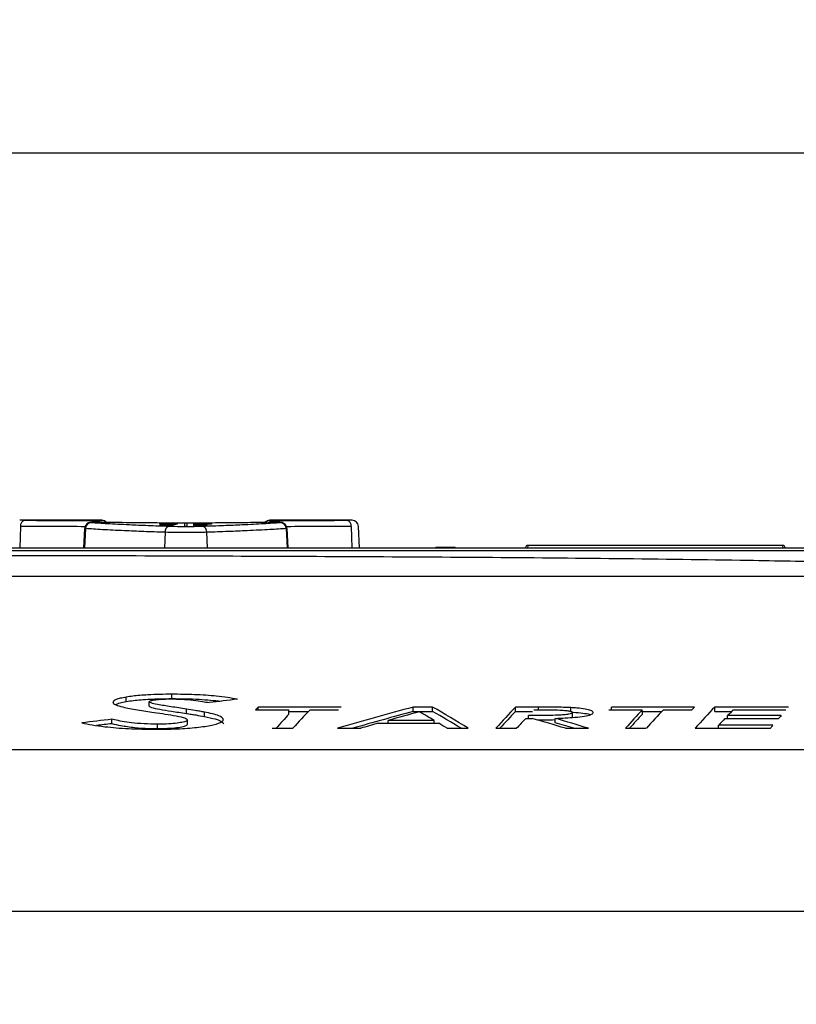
# Paper-space layout 'Sheet1' of a CAD drawing. Header units: millimetres. Extents: x 0 to 420, y 0 to 297.
# Tile 81 of 135: x 290 to 308, y 98 to 121. Entities that reach past the tile are written whole.
import ezdxf

# ---------------------------------------------------------------- set-up
doc = ezdxf.new("R2010")
doc.units = ezdxf.units.MM
doc.layers.add('SLD-0', color=179, linetype='Continuous')
doc.styles.add('SLDTEXTSTYLE1', font='TXT', dxfattribs={"width": 0.75})
doc.styles.add('SLDTEXTSTYLE3', font='TXT', dxfattribs={"width": 0.96})
doc.dimstyles.new('SLDDIMSTYLE1', dxfattribs={"dimtxt": 2.5, "dimasz": 3.302, "dimexe": 0, "dimexo": 0.0625, "dimtad": 1, "dimdec": 1, "dimlfac": 5, "dimrnd": 1e-09, "dimzin": 4, "dimdsep": 46, "dimtxsty": 'SLDTEXTSTYLE1', "dimblk1": 'NONE', "dimblk2": 'NONE', "dimsah": 1, "dimcen": 0.09, "dimadec": 0, "dimazin": 1, "dimtfac": 1, "dimtofl": 0, "dimtmove": 0, "dimatfit": 3, "dimldrblk": 'NONE', "dimfxl": 1, "dimfrac": 2, "dimtolj": 1, "dimtzin": 12, "dimarcsym": 0})

# ---------------------------------------------------------------- blocks, each defined once
blk = doc.blocks.new('_D_16')
at = {"layer": 'SLD-0', "color": 179}
for p, q in [((202.281, 84.475), (202.281, 118.807)), ((334.681, 84.475), (334.681, 118.807)), ((202.281, 117.807), (205.281, 118.307)), ((205.281, 117.307), (205.281, 118.307)), ((331.681, 118.307), (334.681, 117.807)), ((331.681, 118.307), (331.681, 117.307)), ((205.281, 117.307), (202.281, 117.807)), ((202.281, 117.807), (205.281, 117.807)), ((202.281, 117.807), (334.681, 117.807)), ((334.681, 117.807), (331.681, 117.307)), ((334.681, 117.807), (331.681, 117.807))]:
    blk.add_line(p, q, dxfattribs=at)
at = {"layer": 'SLD-0', "color": 179, "insert": (264.325, 120.842), "char_height": 2.5, "attachment_point": 1, "style": 'SLDTEXTSTYLE3'}
blk.add_mtext('662.0', dxfattribs=at)
blk = doc.blocks.new('_None')

psp = doc.layouts.new('Sheet1')

# ---------------------------------------------------------------- linework, layer by layer
at = {"layer": 'SLD-0', "color": 179, "linetype": 'Continuous', "lineweight": 25}
for p, q in [((292.347, 109.321), (290.456, 109.321)), ((290.511, 109.321), (290.573, 109.321)), ((293.688, 109.216), (293.988, 109.216)), ((293.688, 109.214), (293.688, 109.216)), ((293.848, 109.214), (293.688, 109.214)), ((293.941, 109.231), (293.77, 109.231)), ((293.772, 109.233), (293.941, 109.233)), ((293.825, 109.197), (293.825, 109.206)), ((293.83, 109.247), (293.83, 109.245)), ((293.872, 109.206), (293.872, 109.199)), ((293.941, 109.235), (293.988, 109.235)), ((293.941, 109.233), (293.941, 109.235)), ((293.941, 109.23), (293.941, 109.231)), ((293.988, 109.23), (293.941, 109.23)), ((293.988, 109.214), (293.946, 109.214)), ((293.983, 109.237), (293.983, 109.239)), ((293.988, 109.235), (293.988, 109.233)), ((293.988, 109.233), (294.061, 109.233)), ((293.988, 109.231), (293.988, 109.23)), ((294.091, 109.231), (293.988, 109.231)), ((293.988, 109.216), (293.988, 109.214)), ((294.259, 109.254), (294.259, 109.188)), ((294.319, 109.254), (294.259, 109.254)), ((294.259, 109.188), (294.319, 109.188)), ((294.319, 109.188), (294.319, 109.254)), ((294.473, 109.248), (294.884, 109.248)), ((294.473, 109.246), (294.473, 109.248)), ((294.821, 109.246), (294.473, 109.246)), ((294.473, 109.24), (294.473, 109.242)), ((294.473, 109.236), (294.821, 109.236)), ((294.473, 109.234), (294.473, 109.236)), ((294.884, 109.234), (294.473, 109.234)), ((294.473, 109.22), (294.773, 109.22)), ((294.473, 109.217), (294.473, 109.22)), ((294.634, 109.217), (294.473, 109.217)), ((294.473, 109.212), (294.652, 109.212)), ((294.473, 109.21), (294.473, 109.212)), ((294.657, 109.21), (294.473, 109.21)), ((294.473, 109.199), (294.522, 109.199)), ((294.473, 109.196), (294.473, 109.199)), ((294.773, 109.196), (294.473, 109.196)), ((294.588, 109.207), (294.773, 109.207)), ((294.61, 109.222), (294.61, 109.23)), ((294.773, 109.205), (294.61, 109.205)), ((294.615, 109.199), (294.773, 109.199)), ((294.657, 109.23), (294.657, 109.224)), ((294.773, 109.217), (294.731, 109.217)), ((294.773, 109.22), (294.773, 109.217)), ((294.773, 109.207), (294.773, 109.205)), ((294.773, 109.199), (294.773, 109.196)), ((294.884, 109.248), (294.884, 109.245)), ((294.884, 109.237), (294.884, 109.234)), ((298.123, 109.321), (296.232, 109.321)), ((298.005, 109.321), (298.071, 109.321)), ((291.952, 109.13), (291.928, 108.681)), ((296.65, 108.681), (296.627, 109.13)), ((298.304, 108.681), (298.278, 109.179)), ((308.081, 108.741), (302.187, 108.741)), ((275.632, 108.681), (311.867, 108.681)), ((300.083, 108.694), (300.082, 108.688)), ((300.142, 108.687), (300.429, 108.687)), ((300.429, 108.695), (300.143, 108.695)), ((300.489, 108.688), (300.489, 108.694)), ((302.136, 108.683), (302.137, 108.694)), ((302.136, 108.681), (302.136, 108.683)), ((308.131, 108.694), (308.131, 108.683)), ((308.131, 108.683), (308.131, 108.681)), ((292.914, 105.135), (292.913, 105.236)), ((293.443, 105.029), (293.444, 105.13)), ((293.969, 105.201), (293.969, 105.302)), ((294.301, 104.858), (294.302, 104.959)), ((294.718, 104.789), (294.719, 104.89)), ((295.897, 104.943), (296.67, 104.943)), ((297.874, 105.007), (295.957, 105.007)), ((295.958, 104.943), (295.957, 105.007)), ((296.671, 104.842), (296.67, 104.943)), ((296.67, 104.905), (297.121, 104.905)), ((297.157, 104.943), (297.816, 104.943)), ((299.989, 105.007), (299.541, 105.007)), ((299.541, 104.905), (299.541, 105.007)), ((299.541, 104.905), (299.988, 104.905)), ((299.988, 104.905), (299.989, 105.007)), ((302.437, 105.007), (301.903, 105.007)), ((301.904, 104.905), (301.903, 105.007)), ((301.904, 104.905), (302.293, 104.905)), ((303.179, 104.892), (303.18, 104.993)), ((303.218, 104.781), (303.217, 104.882)), ((304.06, 104.943), (304.833, 104.943)), ((306.036, 105.007), (304.12, 105.007)), ((304.121, 104.943), (304.12, 105.007)), ((304.834, 104.842), (304.833, 104.943)), ((304.833, 104.905), (305.284, 104.905)), ((305.32, 104.943), (305.979, 104.943)), ((308.208, 105.007), (306.505, 105.007)), ((306.506, 104.905), (306.505, 105.007)), ((306.506, 104.905), (306.896, 104.905)), ((306.932, 104.943), (308.151, 104.943)), ((292.578, 104.623), (292.578, 104.724)), ((294.327, 104.608), (294.326, 104.709)), ((300.022, 104.697), (298.959, 104.697)), ((298.959, 104.631), (298.959, 104.697)), ((300.023, 104.631), (300.022, 104.697)), ((302.139, 104.743), (302.292, 104.743)), ((302.201, 104.743), (302.201, 104.809)), ((302.82, 104.644), (302.821, 104.745)), ((303.206, 104.765), (303.218, 104.781)), ((306.741, 104.743), (307.98, 104.743)), ((306.802, 104.743), (306.803, 104.809)), ((308.036, 104.809), (306.803, 104.809)), ((293.632, 104.51), (293.632, 104.611)), ((296.283, 104.517), (296.762, 104.517)), ((297.794, 104.517), (298.328, 104.517)), ((298.725, 104.631), (300.135, 104.631)), ((300.323, 104.517), (300.811, 104.517)), ((301.45, 104.517), (301.93, 104.517)), ((303.058, 104.517), (303.588, 104.517)), ((304.446, 104.517), (304.925, 104.517)), ((306.053, 104.517), (307.792, 104.517)), ((306.593, 104.517), (306.594, 104.584)), ((307.847, 104.584), (306.594, 104.584)), ((275.198, 104.023), (311.057, 104.023)), ((319.013, 100.286), (226.841, 100.286))]:
    psp.add_line(p, q, dxfattribs=at)
at = {"layer": 'SLD-0', "color": 8, "linetype": 'Continuous', "lineweight": 25}
for p, q in [((292.347, 109.316), (292.347, 109.321)), ((296.232, 109.321), (296.231, 109.316)), ((290.47, 109.179), (290.453, 108.681)), ((291.97, 109.129), (291.948, 108.681)), ((293.811, 109.043), (293.799, 108.681)), ((294.768, 109.043), (294.779, 108.681)), ((296.609, 109.129), (296.631, 108.681)), ((298.108, 109.179), (298.126, 108.681)), ((302.187, 108.741), (302.186, 108.73)), ((308.081, 108.73), (308.081, 108.741)), ((300.142, 108.687), (300.142, 108.681)), ((300.429, 108.687), (300.429, 108.681)), ((302.186, 108.73), (302.183, 108.681)), ((308.084, 108.681), (308.081, 108.73)), ((302.437, 104.943), (302.437, 105.007))]:
    psp.add_line(p, q, dxfattribs=at)
at = {"layer": 'SLD-0', "color": 179, "linetype": 'Continuous', "lineweight": 25}
for centre, radius, start, end in [((290.6, 109.193), 0.131, 102.0487, 186.2863), ((292.116, 109.125), 0.146, 92.4859, 178.3384), ((292.347, 109.171), 0.15, 42.9367, 89.5328), ((296.232, 109.171), 0.15, 90.3204, 136.7343), ((296.462, 109.125), 0.146, 1.6635, 87.5135), ((297.978, 109.193), 0.131, 353.7145, 77.9504), ((298.128, 109.171), 0.15, 3.4559, 90.1777), ((293.945, 109.058), 0.135, 109.8578, 186.4185), ((294.634, 109.058), 0.135, 353.584, 70.1396), ((302.187, 108.691), 0.05, 93.6121, 177), ((308.081, 108.691), 0.05, 3, 85.0144), ((300.083, 108.654), 0.04, 90.0188, 138.1736), ((300.489, 108.654), 0.04, 41.8133, 89.9901)]:
    psp.add_arc(centre, radius, start, end, dxfattribs=at)
at = {"layer": 'SLD-0', "color": 8, "linetype": 'Continuous', "lineweight": 25}
for centre, radius, start, end in [((292.191, 109.264), 0.0528, 105.4211, 166.2721), ((292.347, 109.166), 0.15, 45.9737, 90.0195), ((296.231, 109.166), 0.15, 89.9652, 134.2455), ((296.388, 109.263), 0.0534, 12.9787, 74.4325), ((300.082, 108.648), 0.0399, 89.9685, 123.7261), ((300.489, 108.648), 0.04, 56.3176, 89.9921)]:
    psp.add_arc(centre, radius, start, end, dxfattribs=at)
at = {"layer": 'SLD-0', "color": 179, "linetype": 'Continuous', "lineweight": 25}
for centre, major_axis, ratio, start_param, end_param in [((334.99, -23.039), (1110.583, 0), 0.119181, 1.607955, 1.607995), ((294.357, -23.039), (0, 132.36), 0.102073, 0.042891, 0.043281), ((278.887, -23.039), (367.299, 0), 0.36036, 1.529694, 1.529818), ((291.322, -23.039), (0, 132.36), 0.56875, 6.246385, 6.246783), ((309.037, -23.039), (422.272, 0), 0.313447, 1.60447, 1.605294), ((279.804, -23.039), (419.736, 0), 0.315341, 1.535012, 1.53584), ((295.08, -23.039), (0, 132.36), 0.102073, 0.03833, 0.03872), ((308.963, -23.039), (415.463, 0), 0.318584, 1.604691, 1.605386), ((280.218, -23.039), (412.412, 0), 0.320941, 1.535227, 1.535915), ((338.353, -185.931), (336.997, 14.137), 0.871272, 1.661738, 1.663692), ((304.329, -185.931), (-2.64, 293.956), 0.13821, 0.142211, 0.143724), ((300.484, -185.931), (2.641, 293.956), 0.138691, 0.146211, 0.155908), ((325.01, -185.931), (-4.095, 293.948), 0.537386, 0.135967, 0.147176), ((325.01, -185.931), (-4.094, 293.848), 0.537386, 0.136019, 0.144978), ((319.778, -185.931), (4.093, 293.948), 0.537157, 0.153502, 0.158109), ((291.455, -185.931), (-2.828, 293.956), 0.253517, 6.130117, 6.134724), ((286.703, -185.931), (2.828, 293.856), 0.253784, 6.133164, 6.142123), ((286.703, -185.931), (2.829, 293.956), 0.253784, 6.130965, 6.142175), ((310.36, -185.931), (-2.642, 293.956), 0.140213, 0.142192, 0.153402), ((310.36, -185.931), (-2.641, 293.856), 0.140213, 0.142245, 0.151203), ((313.275, -185.931), (-2.64, 293.956), 0.138451, 0.143722, 0.153418), ((308.647, -185.931), (2.641, 293.956), 0.138691, 0.146211, 0.155908), ((308.931, -185.931), (2.631, 293.956), 0.129797, 0.144615, 0.146127), ((314.962, -185.931), (-2.642, 293.956), 0.140213, 0.142192, 0.153402), ((310.34, -185.931), (2.643, 293.956), 0.140614, 0.146229, 0.149351), ((352.567, -185.931), (373.859, -8.537), 0.785944, 1.749868, 1.751738), ((305.112, -185.931), (-2.64, 293.856), 0.138451, 0.143768, 0.15122), ((305.738, -185.931), (2.643, 293.956), 0.140614, 0.150852, 0.155926), ((282.439, -185.931), (-3.951, 293.949), 0.518314, 6.121557, 6.12663), ((277.256, -185.931), (3.95, 293.849), 0.518383, 6.13769, 6.14055), ((277.256, -185.931), (3.952, 293.949), 0.518383, 6.135492, 6.140599), ((313.275, -185.931), (-2.64, 293.856), 0.138451, 0.143768, 0.15122), ((310.308, -185.931), (2.642, 293.956), 0.13987, 0.150845, 0.15443), ((311.004, -185.931), (2.629, 293.956), 0.127394, 0.149226, 0.150727), ((352.567, -185.931), (373.732, -8.534), 0.785944, 1.749924, 1.750875), ((319.757, -185.931), (4.09, 293.948), 0.536691, 0.159591, 0.162129), ((291.45, -185.931), (-2.829, 293.956), 0.253654, 6.126082, 6.12862), ((310.952, -185.931), (2.628, 293.956), 0.126192, 0.154301, 0.15579)]:
    psp.add_ellipse(centre, major_axis=major_axis, ratio=ratio, start_param=start_param, end_param=end_param, dxfattribs=at)
for points, knots in [([(290.573, 109.321), (290.812, 109.32), (291.298, 109.318), (291.881, 109.316), (292.177, 109.315)], [0, 0, 0, 0, 0.4913965, 1, 1, 1, 1]), ([(292.304, 109.275), (292.302, 109.275), (292.288, 109.275), (292.252, 109.276), (292.201, 109.276), (292.152, 109.275), (292.114, 109.274), (292.096, 109.273), (292.074, 109.27), (292.051, 109.264), (292.018, 109.25), (291.984, 109.22), (291.958, 109.178), (291.955, 109.146), (291.953, 109.131)], [0, 0, 0, 0, 0.015207, 0.117711, 0.224958, 0.331378, 0.440956, 0.542686, 0.577355, 0.627127, 0.69578, 0.800186, 0.906067, 1, 1, 1, 1]), ([(292.301, 109.275), (292.289, 109.275), (292.264, 109.276), (292.221, 109.276), (292.179, 109.275), (292.142, 109.275), (292.115, 109.274), (292.101, 109.273), (292.101, 109.272), (292.107, 109.271), (292.11, 109.271)], [0, 0, 0, 0, 0.1319123, 0.2637959, 0.3956646, 0.527572, 0.6595668, 0.7916454, 0.9237862, 1, 1, 1, 1]), ([(292.11, 109.271), (292.224, 109.263), (292.456, 109.248), (292.921, 109.224), (293.407, 109.202), (293.734, 109.191), (293.899, 109.185)], [0, 0, 0, 0, 0.287635, 0.583597, 0.790286, 1, 1, 1, 1]), ([(292.177, 109.315), (292.19, 109.314), (292.217, 109.314), (292.259, 109.314), (292.297, 109.315), (292.327, 109.315), (292.344, 109.315), (292.346, 109.316), (292.347, 109.316)], [0, 0, 0, 0, 0.172316, 0.344627, 0.516971, 0.689384, 0.861874, 1, 1, 1, 1]), ([(296.277, 109.275), (296.116, 109.272), (295.794, 109.266), (295.254, 109.26), (294.69, 109.257), (294.114, 109.256), (293.544, 109.259), (292.918, 109.264), (292.528, 109.271), (292.301, 109.275)], [0, 0, 0, 0, 0.135325, 0.270649, 0.405946, 0.541243, 0.676542, 0.811842, 1, 1, 1, 1]), ([(293.683, 109.241), (293.684, 109.242), (293.686, 109.244), (293.71, 109.245), (293.744, 109.247), (293.786, 109.247), (293.815, 109.247), (293.83, 109.247)], [0, 0, 0, 0, 0.285703, 0.468113, 0.651268, 0.825422, 1, 1, 1, 1]), ([(293.805, 109.236), (293.791, 109.236), (293.764, 109.236), (293.729, 109.237), (293.701, 109.238), (293.685, 109.24), (293.683, 109.241), (293.683, 109.241)], [0, 0, 0, 0, 0.189342, 0.379573, 0.560558, 0.80506, 1, 1, 1, 1]), ([(293.683, 109.231), (293.683, 109.231), (293.684, 109.232), (293.693, 109.233), (293.706, 109.233), (293.733, 109.233), (293.755, 109.233), (293.772, 109.233)], [0, 0, 0, 0, 0.223351, 0.358624, 0.494483, 0.620519, 1, 1, 1, 1]), ([(293.687, 109.229), (293.687, 109.23), (293.685, 109.23), (293.683, 109.23), (293.683, 109.231), (293.683, 109.231)], [0, 0, 0, 0, 0.250198, 0.500448, 1, 1, 1, 1]), ([(293.683, 109.223), (293.685, 109.224), (293.688, 109.225), (293.716, 109.227), (293.753, 109.228), (293.795, 109.228), (293.825, 109.228), (293.838, 109.228)], [0, 0, 0, 0, 0.261018, 0.438338, 0.615489, 0.83695, 1, 1, 1, 1]), ([(293.842, 109.218), (293.819, 109.218), (293.781, 109.218), (293.734, 109.219), (293.705, 109.22), (293.686, 109.222), (293.684, 109.223), (293.683, 109.223)], [0, 0, 0, 0, 0.292475, 0.468313, 0.644815, 0.812734, 1, 1, 1, 1]), ([(293.683, 109.203), (293.684, 109.204), (293.687, 109.205), (293.715, 109.207), (293.748, 109.208), (293.79, 109.209), (293.82, 109.209), (293.836, 109.209)], [0, 0, 0, 0, 0.265567, 0.4432501, 0.620937, 0.8002032, 1, 1, 1, 1]), ([(293.772, 109.197), (293.756, 109.197), (293.725, 109.198), (293.697, 109.2), (293.684, 109.201), (293.683, 109.202), (293.683, 109.203)], [0, 0, 0, 0, 0.306758, 0.569229, 0.790633, 1, 1, 1, 1]), ([(293.83, 109.245), (293.815, 109.245), (293.791, 109.245), (293.762, 109.245), (293.743, 109.244), (293.732, 109.243), (293.731, 109.242), (293.73, 109.242)], [0, 0, 0, 0, 0.267832, 0.434859, 0.601654, 0.835852, 1, 1, 1, 1]), ([(293.73, 109.242), (293.732, 109.241), (293.734, 109.24), (293.751, 109.239), (293.771, 109.239), (293.789, 109.238), (293.799, 109.238), (293.802, 109.238)], [0, 0, 0, 0, 0.387392, 0.576279, 0.767018, 0.936141, 1, 1, 1, 1]), ([(293.77, 109.231), (293.766, 109.231), (293.757, 109.231), (293.745, 109.231), (293.738, 109.231), (293.733, 109.231), (293.73, 109.231), (293.73, 109.231), (293.73, 109.23)], [0, 0, 0, 0, 0.255431, 0.469213, 0.585879, 0.701781, 0.82525, 1, 1, 1, 1]), ([(293.73, 109.23), (293.73, 109.23), (293.73, 109.23), (293.731, 109.23), (293.731, 109.23), (293.731, 109.23)], [0, 0, 0, 0, 0.249936, 0.624792, 1, 1, 1, 1]), ([(293.838, 109.227), (293.82, 109.226), (293.793, 109.226), (293.76, 109.226), (293.741, 109.225), (293.731, 109.224), (293.73, 109.224), (293.73, 109.223)], [0, 0, 0, 0, 0.346448, 0.527297, 0.708816, 0.884397, 1, 1, 1, 1]), ([(293.73, 109.223), (293.731, 109.223), (293.732, 109.222), (293.747, 109.221), (293.768, 109.221), (293.8, 109.22), (293.824, 109.22), (293.84, 109.22)], [0, 0, 0, 0, 0.1796242, 0.3609584, 0.5225077, 0.7037537, 1, 1, 1, 1]), ([(293.825, 109.206), (293.811, 109.206), (293.787, 109.206), (293.758, 109.205), (293.739, 109.205), (293.731, 109.204), (293.73, 109.203), (293.73, 109.203)], [0, 0, 0, 0, 0.294835, 0.491091, 0.687552, 0.879511, 1, 1, 1, 1]), ([(293.73, 109.203), (293.731, 109.202), (293.732, 109.201), (293.746, 109.2), (293.762, 109.2), (293.773, 109.199), (293.778, 109.199)], [0, 0, 0, 0, 0.3659637, 0.611973, 0.8583546, 1, 1, 1, 1]), ([(293.802, 109.238), (293.81, 109.238), (293.825, 109.238), (293.843, 109.239), (293.852, 109.239), (293.856, 109.24), (293.857, 109.24)], [0, 0, 0, 0, 0.312363, 0.583912, 0.906904, 1, 1, 1, 1]), ([(293.904, 109.239), (293.897, 109.238), (293.884, 109.237), (293.854, 109.237), (293.827, 109.236), (293.81, 109.236), (293.805, 109.236)], [0, 0, 0, 0, 0.35357, 0.609392, 0.866005, 1, 1, 1, 1]), ([(293.838, 109.197), (293.837, 109.197), (293.835, 109.197), (293.831, 109.197), (293.827, 109.197), (293.825, 109.197)], [0, 0, 0, 0, 0.250091, 0.499973, 1, 1, 1, 1]), ([(293.836, 109.209), (293.86, 109.209), (293.9, 109.208), (293.948, 109.207), (293.978, 109.206), (293.992, 109.204), (293.993, 109.203), (293.994, 109.203)], [0, 0, 0, 0, 0.304995, 0.496594, 0.688531, 0.870393, 1, 1, 1, 1]), ([(293.838, 109.228), (293.849, 109.228), (293.881, 109.228), (293.926, 109.228), (293.951, 109.227), (293.961, 109.227)], [0, 0, 0, 0, 0.25222, 0.707815, 1, 1, 1, 1]), ([(293.946, 109.223), (293.945, 109.224), (293.944, 109.224), (293.928, 109.225), (293.905, 109.226), (293.874, 109.226), (293.851, 109.226), (293.838, 109.227)], [0, 0, 0, 0, 0.187642, 0.377309, 0.539786, 0.757346, 1, 1, 1, 1]), ([(293.994, 109.203), (293.992, 109.202), (293.99, 109.201), (293.967, 109.199), (293.936, 109.198), (293.891, 109.197), (293.858, 109.197), (293.838, 109.197)], [0, 0, 0, 0, 0.210894, 0.388903, 0.566541, 0.75117, 1, 1, 1, 1]), ([(293.84, 109.22), (293.858, 109.22), (293.887, 109.22), (293.919, 109.221), (293.938, 109.222), (293.946, 109.223), (293.946, 109.223), (293.946, 109.223)], [0, 0, 0, 0, 0.360596, 0.547358, 0.734479, 0.917518, 1, 1, 1, 1]), ([(293.994, 109.223), (293.991, 109.223), (293.988, 109.221), (293.959, 109.22), (293.924, 109.219), (293.884, 109.218), (293.856, 109.218), (293.842, 109.218)], [0, 0, 0, 0, 0.263475, 0.450171, 0.636742, 0.823895, 1, 1, 1, 1]), ([(293.908, 109.213), (293.903, 109.213), (293.893, 109.213), (293.873, 109.214), (293.858, 109.214), (293.848, 109.214)], [0, 0, 0, 0, 0.250382, 0.500996, 1, 1, 1, 1]), ([(293.857, 109.24), (293.861, 109.24), (293.869, 109.241), (293.881, 109.243), (293.894, 109.244), (293.903, 109.245)], [0, 0, 0, 0, 0.251068, 0.501342, 1, 1, 1, 1]), ([(293.946, 109.203), (293.945, 109.203), (293.943, 109.204), (293.924, 109.205), (293.902, 109.206), (293.884, 109.206), (293.874, 109.206), (293.872, 109.206)], [0, 0, 0, 0, 0.323731, 0.545509, 0.767988, 0.961309, 1, 1, 1, 1]), ([(293.872, 109.199), (293.877, 109.199), (293.886, 109.199), (293.902, 109.2), (293.914, 109.2), (293.92, 109.2), (293.921, 109.2)], [0, 0, 0, 0, 0.251452, 0.503437, 0.946031, 1, 1, 1, 1]), ([(293.903, 109.245), (293.912, 109.245), (293.926, 109.246), (293.96, 109.247), (293.981, 109.247), (293.992, 109.247)], [0, 0, 0, 0, 0.446783, 0.715499, 1, 1, 1, 1]), ([(293.959, 109.244), (293.952, 109.244), (293.94, 109.243), (293.93, 109.242), (293.92, 109.24), (293.909, 109.239), (293.904, 109.239)], [0, 0, 0, 0, 0.246004, 0.456325, 0.727706, 1, 1, 1, 1]), ([(293.946, 109.211), (293.946, 109.212), (293.944, 109.212), (293.935, 109.213), (293.923, 109.213), (293.913, 109.213), (293.908, 109.213)], [0, 0, 0, 0, 0.251838, 0.505455, 0.74637, 1, 1, 1, 1]), ([(293.921, 109.2), (293.925, 109.2), (293.935, 109.201), (293.945, 109.202), (293.946, 109.202), (293.946, 109.203)], [0, 0, 0, 0, 0.250016, 0.639914, 1, 1, 1, 1]), ([(293.934, 109.21), (293.936, 109.21), (293.939, 109.21), (293.944, 109.211), (293.945, 109.211), (293.946, 109.211)], [0, 0, 0, 0, 0.252191, 0.505072, 1, 1, 1, 1]), ([(293.946, 109.214), (293.952, 109.214), (293.965, 109.213), (293.982, 109.213), (293.992, 109.212), (293.993, 109.212), (293.994, 109.211)], [0, 0, 0, 0, 0.2519792, 0.5582857, 0.7807162, 1, 1, 1, 1]), ([(293.995, 109.245), (293.992, 109.245), (293.983, 109.245), (293.97, 109.245), (293.963, 109.244), (293.959, 109.244)], [0, 0, 0, 0, 0.253132, 0.641429, 1, 1, 1, 1]), ([(293.961, 109.227), (293.966, 109.227), (293.98, 109.226), (293.992, 109.225), (293.993, 109.224), (293.994, 109.223)], [0, 0, 0, 0, 0.251679, 0.696805, 1, 1, 1, 1]), ([(293.994, 109.211), (293.993, 109.211), (293.993, 109.211), (293.989, 109.21), (293.983, 109.21), (293.979, 109.209)], [0, 0, 0, 0, 0.251192, 0.503001, 1, 1, 1, 1]), ([(293.983, 109.239), (293.994, 109.239), (294.012, 109.239), (294.034, 109.239), (294.049, 109.24), (294.056, 109.241), (294.056, 109.242), (294.057, 109.242)], [0, 0, 0, 0, 0.250644, 0.419231, 0.588107, 0.818481, 1, 1, 1, 1]), ([(294.104, 109.242), (294.102, 109.241), (294.099, 109.24), (294.073, 109.238), (294.042, 109.237), (294.01, 109.237), (293.99, 109.237), (293.983, 109.237)], [0, 0, 0, 0, 0.355182, 0.540295, 0.726757, 0.897811, 1, 1, 1, 1]), ([(293.992, 109.247), (294.004, 109.247), (294.03, 109.247), (294.063, 109.246), (294.089, 109.245), (294.102, 109.243), (294.104, 109.242), (294.104, 109.242)], [0, 0, 0, 0, 0.189041, 0.379024, 0.555652, 0.8203, 1, 1, 1, 1]), ([(294.057, 109.242), (294.056, 109.242), (294.055, 109.243), (294.04, 109.244), (294.024, 109.245), (294.008, 109.245), (293.998, 109.245), (293.995, 109.245)], [0, 0, 0, 0, 0.415862, 0.584779, 0.753556, 0.930239, 1, 1, 1, 1]), ([(294.468, 109.227), (294.469, 109.228), (294.472, 109.229), (294.499, 109.231), (294.533, 109.231), (294.575, 109.232), (294.605, 109.232), (294.62, 109.232)], [0, 0, 0, 0, 0.265589, 0.443265, 0.620938, 0.800213, 1, 1, 1, 1]), ([(294.557, 109.222), (294.541, 109.222), (294.51, 109.223), (294.482, 109.224), (294.469, 109.225), (294.468, 109.226), (294.468, 109.227)], [0, 0, 0, 0, 0.306801, 0.569314, 0.790711, 1, 1, 1, 1]), ([(294.468, 109.203), (294.469, 109.203), (294.471, 109.204), (294.487, 109.205), (294.508, 109.206), (294.527, 109.206), (294.539, 109.207), (294.541, 109.207)], [0, 0, 0, 0, 0.314949, 0.544116, 0.723996, 0.964049, 1, 1, 1, 1]), ([(294.522, 109.199), (294.514, 109.199), (294.497, 109.199), (294.476, 109.201), (294.468, 109.202), (294.468, 109.202), (294.468, 109.203)], [0, 0, 0, 0, 0.247606, 0.569809, 0.882384, 1, 1, 1, 1]), ([(294.61, 109.23), (294.595, 109.23), (294.572, 109.23), (294.542, 109.229), (294.524, 109.228), (294.516, 109.228), (294.515, 109.227), (294.515, 109.227)], [0, 0, 0, 0, 0.294861, 0.491127, 0.687593, 0.879532, 1, 1, 1, 1]), ([(294.515, 109.227), (294.516, 109.226), (294.517, 109.226), (294.531, 109.225), (294.547, 109.224), (294.558, 109.224), (294.562, 109.224)], [0, 0, 0, 0, 0.36586, 0.6118482, 0.8581925, 1, 1, 1, 1]), ([(294.557, 109.204), (294.55, 109.204), (294.539, 109.204), (294.525, 109.204), (294.517, 109.203), (294.515, 109.202), (294.515, 109.202), (294.515, 109.202)], [0, 0, 0, 0, 0.269524, 0.487043, 0.704279, 0.945047, 1, 1, 1, 1]), ([(294.515, 109.202), (294.516, 109.202), (294.518, 109.201), (294.533, 109.2), (294.554, 109.199), (294.582, 109.199), (294.603, 109.199), (294.615, 109.199)], [0, 0, 0, 0, 0.207509, 0.416418, 0.560914, 0.747509, 1, 1, 1, 1]), ([(294.595, 109.242), (294.59, 109.242), (294.58, 109.242), (294.56, 109.241), (294.545, 109.241), (294.535, 109.241)], [0, 0, 0, 0, 0.250003, 0.499998, 1, 1, 1, 1]), ([(294.535, 109.241), (294.54, 109.241), (294.551, 109.241), (294.568, 109.241), (294.584, 109.241), (294.595, 109.241), (294.6, 109.241)], [0, 0, 0, 0, 0.250031, 0.500055, 0.750016, 1, 1, 1, 1]), ([(294.541, 109.207), (294.545, 109.207), (294.552, 109.207), (294.568, 109.207), (294.58, 109.207), (294.588, 109.207)], [0, 0, 0, 0, 0.250388, 0.500744, 1, 1, 1, 1]), ([(294.61, 109.205), (294.605, 109.205), (294.597, 109.205), (294.579, 109.205), (294.566, 109.204), (294.557, 109.204)], [0, 0, 0, 0, 0.250376, 0.50088, 1, 1, 1, 1]), ([(294.623, 109.222), (294.622, 109.222), (294.62, 109.222), (294.615, 109.222), (294.612, 109.222), (294.61, 109.222)], [0, 0, 0, 0, 0.249871, 0.499974, 1, 1, 1, 1]), ([(294.62, 109.232), (294.645, 109.232), (294.684, 109.232), (294.733, 109.231), (294.762, 109.23), (294.777, 109.228), (294.778, 109.227), (294.778, 109.227)], [0, 0, 0, 0, 0.305009, 0.496617, 0.688574, 0.87043, 1, 1, 1, 1]), ([(294.778, 109.227), (294.777, 109.226), (294.775, 109.225), (294.752, 109.224), (294.721, 109.223), (294.676, 109.222), (294.643, 109.222), (294.623, 109.222)], [0, 0, 0, 0, 0.210834, 0.388802, 0.566409, 0.751046, 1, 1, 1, 1]), ([(294.731, 109.214), (294.73, 109.215), (294.728, 109.216), (294.715, 109.216), (294.694, 109.217), (294.667, 109.217), (294.646, 109.217), (294.634, 109.217)], [0, 0, 0, 0, 0.203913, 0.41, 0.546851, 0.746964, 1, 1, 1, 1]), ([(294.652, 109.212), (294.662, 109.212), (294.679, 109.212), (294.7, 109.212), (294.715, 109.213), (294.724, 109.213), (294.73, 109.214), (294.731, 109.214), (294.731, 109.214)], [0, 0, 0, 0, 0.265747, 0.43882, 0.576273, 0.713422, 0.867356, 1, 1, 1, 1]), ([(294.731, 109.227), (294.73, 109.227), (294.727, 109.228), (294.709, 109.229), (294.687, 109.23), (294.668, 109.23), (294.659, 109.23), (294.657, 109.23)], [0, 0, 0, 0, 0.323765, 0.545525, 0.768023, 0.961329, 1, 1, 1, 1]), ([(294.657, 109.224), (294.662, 109.224), (294.67, 109.224), (294.687, 109.224), (294.699, 109.224), (294.705, 109.225), (294.706, 109.225)], [0, 0, 0, 0, 0.251496, 0.503478, 0.946058, 1, 1, 1, 1]), ([(294.706, 109.21), (294.702, 109.21), (294.694, 109.21), (294.677, 109.21), (294.665, 109.21), (294.657, 109.21)], [0, 0, 0, 0, 0.250631, 0.501024, 1, 1, 1, 1]), ([(294.68, 109.185), (294.842, 109.191), (295.17, 109.202), (295.65, 109.223), (296.118, 109.247), (296.351, 109.263), (296.469, 109.271)], [0, 0, 0, 0, 0.206688, 0.416403, 0.704036, 1, 1, 1, 1]), ([(294.706, 109.225), (294.71, 109.225), (294.72, 109.225), (294.729, 109.226), (294.73, 109.227), (294.731, 109.227)], [0, 0, 0, 0, 0.250053, 0.639907, 1, 1, 1, 1]), ([(294.778, 109.214), (294.777, 109.213), (294.775, 109.212), (294.761, 109.211), (294.741, 109.21), (294.721, 109.21), (294.708, 109.21), (294.706, 109.21)], [0, 0, 0, 0, 0.311003, 0.528119, 0.704168, 0.93664, 1, 1, 1, 1]), ([(294.731, 109.217), (294.741, 109.217), (294.762, 109.216), (294.777, 109.215), (294.778, 109.214), (294.778, 109.214)], [0, 0, 0, 0, 0.362935, 0.730053, 1, 1, 1, 1]), ([(296.231, 109.316), (296.233, 109.315), (296.235, 109.315), (296.257, 109.315), (296.288, 109.315), (296.327, 109.314), (296.367, 109.314), (296.391, 109.314), (296.402, 109.315)], [0, 0, 0, 0, 0.172538, 0.345023, 0.517454, 0.689801, 0.862107, 1, 1, 1, 1]), ([(296.625, 109.131), (296.624, 109.146), (296.62, 109.177), (296.597, 109.214), (296.571, 109.241), (296.544, 109.257), (296.52, 109.267), (296.502, 109.271), (296.491, 109.272), (296.478, 109.273), (296.46, 109.274), (296.425, 109.275), (296.375, 109.276), (296.324, 109.276), (296.287, 109.275), (296.272, 109.275), (296.269, 109.275)], [0, 0, 0, 0, 0.097075, 0.188049, 0.263949, 0.328221, 0.381169, 0.420864, 0.448388, 0.478948, 0.552961, 0.665735, 0.76677, 0.87233, 0.976987, 1, 1, 1, 1]), ([(296.469, 109.271), (296.471, 109.271), (296.478, 109.272), (296.477, 109.273), (296.463, 109.274), (296.436, 109.275), (296.399, 109.275), (296.357, 109.276), (296.314, 109.276), (296.289, 109.275), (296.277, 109.275)], [0, 0, 0, 0, 0.076216, 0.208355, 0.340436, 0.472424, 0.60433, 0.736206, 0.868089, 1, 1, 1, 1]), ([(296.402, 109.315), (296.688, 109.316), (297.271, 109.318), (297.758, 109.32), (298.005, 109.321)], [0, 0, 0, 0, 0.491391, 1, 1, 1, 1]), ([(293.811, 109.043), (293.643, 109.049), (293.306, 109.06), (292.812, 109.081), (292.331, 109.105), (292.091, 109.121), (291.97, 109.129)], [0, 0, 0, 0, 0.206724, 0.416476, 0.704069, 1, 1, 1, 1]), ([(294.768, 109.043), (294.71, 109.042), (294.575, 109.039), (294.325, 109.037), (294.047, 109.038), (293.889, 109.041), (293.811, 109.043)], [0, 0, 0, 0, 0.199536, 0.466268, 0.733141, 1, 1, 1, 1]), ([(293.899, 109.185), (293.963, 109.183), (294.092, 109.18), (294.318, 109.179), (294.522, 109.181), (294.633, 109.184), (294.68, 109.185)], [0, 0, 0, 0, 0.2668872, 0.5337252, 0.8004346, 1, 1, 1, 1]), ([(296.609, 109.129), (296.491, 109.121), (296.252, 109.105), (295.774, 109.082), (295.274, 109.06), (294.938, 109.049), (294.768, 109.043)], [0, 0, 0, 0, 0.287594, 0.583524, 0.79025, 1, 1, 1, 1]), ([(227.269, 108.626), (227.71, 108.626), (228.906, 108.626), (230.951, 108.626), (233.415, 108.626), (235.956, 108.626), (238.548, 108.626), (241.163, 108.626), (243.788, 108.626), (246.414, 108.626), (249.41, 108.626), (252.771, 108.626), (256.485, 108.626), (260.372, 108.626), (264.427, 108.626), (269.436, 108.626), (275.216, 108.626), (280.687, 108.626), (285.074, 108.626), (288.362, 108.626), (291.662, 108.626), (294.977, 108.626), (298.304, 108.626), (301.635, 108.626), (304.948, 108.626), (308.229, 108.626), (310.367, 108.626), (311.434, 108.626)], [0, 0, 0, 0, 0.018184, 0.049281, 0.080496, 0.11178, 0.14305, 0.174192, 0.204849, 0.235532, 0.266199, 0.309531, 0.352901, 0.396258, 0.44618, 0.496107, 0.573894, 0.651674, 0.690242, 0.72883, 0.7674, 0.805943, 0.844697, 0.883574, 0.922465, 0.96129, 1, 1, 1, 1]), ([(311.118, 108.307), (310.485, 108.324), (309.219, 108.357), (306.932, 108.398), (304.254, 108.434), (301.18, 108.461), (298.086, 108.478), (294.924, 108.491), (291.701, 108.501), (288.422, 108.507), (285.156, 108.512), (280.785, 108.515), (275.326, 108.515), (269.548, 108.51), (264.533, 108.502), (260.459, 108.494), (256.547, 108.485), (252.799, 108.473), (249.4, 108.46), (246.361, 108.445), (243.688, 108.43), (241.015, 108.407), (238.351, 108.383), (235.705, 108.351), (233.101, 108.295), (230.549, 108.207), (228.909, 108.104), (228.09, 108.053)], [0, 0, 0, 0, 0.023728, 0.047457, 0.0841, 0.120822, 0.157572, 0.194252, 0.233184, 0.272146, 0.311129, 0.350089, 0.429139, 0.508199, 0.559187, 0.610171, 0.654702, 0.699245, 0.743753, 0.775484, 0.807231, 0.838954, 0.87111, 0.903362, 0.935635, 0.967864, 1, 1, 1, 1]), ([(300.095, 108.695), (300.092, 108.695), (300.086, 108.695), (300.082, 108.694), (300.079, 108.694), (300.076, 108.694), (300.071, 108.693), (300.064, 108.69), (300.058, 108.687), (300.055, 108.683), (300.055, 108.683)], [0, 0, 0, 0, 0.266242, 0.470159, 0.545759, 0.59158, 0.669857, 0.784107, 0.976207, 1, 1, 1, 1]), ([(300.082, 108.688), (300.083, 108.688), (300.083, 108.688), (300.09, 108.687), (300.104, 108.687), (300.122, 108.687), (300.135, 108.687), (300.142, 108.687)], [0, 0, 0, 0, 0.142468, 0.356738, 0.570949, 0.785501, 1, 1, 1, 1]), ([(300.143, 108.695), (300.138, 108.695), (300.127, 108.695), (300.111, 108.695), (300.099, 108.695), (300.095, 108.695), (300.095, 108.695)], [0, 0, 0, 0, 0.241937, 0.60905, 0.976226, 1, 1, 1, 1]), ([(300.489, 108.694), (300.488, 108.694), (300.488, 108.695), (300.481, 108.695), (300.467, 108.695), (300.449, 108.695), (300.436, 108.695), (300.429, 108.695)], [0, 0, 0, 0, 0.140802, 0.355307, 0.570037, 0.785034, 1, 1, 1, 1]), ([(300.429, 108.687), (300.434, 108.687), (300.445, 108.687), (300.462, 108.687), (300.477, 108.687), (300.487, 108.687), (300.488, 108.688), (300.489, 108.688)], [0, 0, 0, 0, 0.141242, 0.355392, 0.56991, 0.784964, 1, 1, 1, 1]), ([(300.515, 108.684), (300.513, 108.686), (300.509, 108.689), (300.502, 108.692), (300.497, 108.694), (300.494, 108.694), (300.492, 108.694), (300.49, 108.694), (300.487, 108.695), (300.483, 108.695), (300.481, 108.695)], [0, 0, 0, 0, 0.161698, 0.299608, 0.406476, 0.472855, 0.518252, 0.57613, 0.696572, 1, 1, 1, 1]), ([(316.951, 107.987), (316.424, 107.991), (315.369, 107.998), (313.749, 108.006), (312.104, 108.012), (310.25, 108.017), (308.187, 108.02), (305.914, 108.022), (303.219, 108.024), (300.097, 108.025), (296.347, 108.025), (292.389, 108.024), (288.226, 108.023), (284.074, 108.019), (278.572, 108.012), (273.107, 107.999), (267.645, 107.984), (264.057, 107.973), (260.979, 107.964), (258.413, 107.958), (255.838, 107.952), (253.101, 107.949), (250.205, 107.948), (247.158, 107.95), (244.085, 107.956), (241.001, 107.966), (237.925, 107.98), (235.313, 107.993), (233.155, 108.004), (231.422, 108.013), (229.715, 108.02), (228.608, 108.022), (228.055, 108.024)], [0, 0, 0, 0, 0.019012, 0.038024, 0.057166, 0.076309, 0.101724, 0.127156, 0.152575, 0.191494, 0.230419, 0.276337, 0.322264, 0.368518, 0.414778, 0.506452, 0.552291, 0.598127, 0.626535, 0.654943, 0.683429, 0.711913, 0.745458, 0.77902, 0.81255, 0.84726, 0.88201, 0.916709, 0.937446, 0.958184, 0.979092, 1, 1, 1, 1]), ([(229.842, 108.042), (229.996, 108.041), (230.889, 108.036), (232.588, 108.025), (235.105, 108.009), (237.878, 107.993), (240.896, 107.979), (243.962, 107.968), (247.056, 107.96), (250.156, 107.956), (253.37, 107.956), (256.691, 107.961), (260.117, 107.968), (264.226, 107.98), (269.008, 107.993), (274.464, 108.008), (279.475, 108.019), (284.056, 108.025), (288.206, 108.028), (292.375, 108.03), (296.097, 108.031), (299.362, 108.032), (302.163, 108.033), (304.954, 108.033), (307.72, 108.032), (310.294, 108.031), (312.667, 108.028), (314.366, 108.025), (315.306, 108.023), (315.537, 108.022)], [0, 0, 0, 0, 0.006052, 0.034924, 0.063769, 0.099095, 0.134545, 0.170105, 0.205717, 0.241287, 0.276694, 0.316143, 0.355614, 0.395079, 0.458678, 0.522291, 0.585903, 0.633897, 0.681926, 0.729913, 0.777851, 0.809924, 0.842075, 0.874231, 0.906341, 0.93838, 0.964886, 0.99141, 1, 1, 1, 1]), ([(309.462, 108.026), (308.449, 108.026), (306.419, 108.026), (303.318, 108.026), (300.191, 108.026), (298.1, 108.026), (297.053, 108.026)], [0, 0, 0, 0, 0.249579, 0.500366, 0.749733, 1, 1, 1, 1]), ([(292.913, 105.236), (292.865, 105.227), (292.771, 105.209), (292.639, 105.169), (292.618, 105.137), (292.603, 105.115)], [0, 0, 0, 0, 0.259509, 0.50757, 1, 1, 1, 1]), ([(292.603, 105.115), (292.607, 105.105), (292.614, 105.086), (292.68, 105.049), (292.771, 105.024), (292.831, 105.008)], [0, 0, 0, 0, 0.256234, 0.516058, 1, 1, 1, 1]), ([(292.662, 105.063), (292.691, 105.077), (292.743, 105.104), (292.861, 105.125), (292.914, 105.135)], [0, 0, 0, 0, 0.555076, 1, 1, 1, 1]), ([(293.969, 105.302), (293.875, 105.301), (293.683, 105.3), (293.367, 105.287), (293.1, 105.265), (292.961, 105.243), (292.913, 105.236)], [0, 0, 0, 0, 0.23469, 0.477034, 0.818142, 1, 1, 1, 1]), ([(292.914, 105.135), (293.021, 105.15), (293.235, 105.18), (293.627, 105.198), (293.874, 105.2), (293.969, 105.201)], [0, 0, 0, 0, 0.379317, 0.76253, 1, 1, 1, 1]), ([(293.444, 105.13), (293.449, 105.138), (293.459, 105.152), (293.543, 105.17), (293.662, 105.185), (293.809, 105.193), (293.915, 105.194), (293.962, 105.194)], [0, 0, 0, 0, 0.199932, 0.393785, 0.586196, 0.818112, 1, 1, 1, 1]), ([(294.302, 104.959), (294.183, 104.977), (293.955, 105.012), (293.669, 105.058), (293.478, 105.097), (293.454, 105.12), (293.444, 105.13)], [0, 0, 0, 0, 0.34754, 0.664408, 0.858226, 1, 1, 1, 1]), ([(293.962, 105.194), (294.036, 105.193), (294.22, 105.19), (294.461, 105.167), (294.666, 105.138), (294.778, 105.118), (294.828, 105.109)], [0, 0, 0, 0, 0.202549, 0.500457, 0.777809, 1, 1, 1, 1]), ([(295.482, 105.189), (295.329, 105.213), (295.054, 105.258), (294.508, 105.296), (294.144, 105.3), (293.969, 105.302)], [0, 0, 0, 0, 0.391216, 0.705293, 1, 1, 1, 1]), ([(293.969, 105.201), (294.074, 105.2), (294.289, 105.199), (294.692, 105.184), (294.942, 105.159), (295.103, 105.142)], [0, 0, 0, 0, 0.25633, 0.519707, 1, 1, 1, 1]), ([(292.831, 105.008), (292.884, 104.997), (292.99, 104.974), (293.234, 104.933), (293.427, 104.903), (293.555, 104.884)], [0, 0, 0, 0, 0.25126, 0.503498, 1, 1, 1, 1]), ([(293.443, 105.029), (293.456, 105.018), (293.487, 104.99), (293.699, 104.952), (293.976, 104.908), (294.185, 104.876), (294.301, 104.858)], [0, 0, 0, 0, 0.160493, 0.39249, 0.662473, 1, 1, 1, 1]), ([(293.555, 104.884), (293.643, 104.87), (293.817, 104.844), (294.068, 104.802), (294.284, 104.759), (294.313, 104.724), (294.326, 104.709)], [0, 0, 0, 0, 0.2629751, 0.5261195, 0.7911503, 1, 1, 1, 1]), ([(294.719, 104.89), (294.685, 104.896), (294.616, 104.909), (294.475, 104.932), (294.37, 104.948), (294.302, 104.959)], [0, 0, 0, 0, 0.263324, 0.527975, 1, 1, 1, 1]), ([(295.159, 104.719), (295.137, 104.749), (295.104, 104.794), (294.91, 104.85), (294.783, 104.877), (294.719, 104.89)], [0, 0, 0, 0, 0.466819, 0.730996, 1, 1, 1, 1]), ([(303.217, 104.882), (303.213, 104.873), (303.205, 104.858), (303.13, 104.839), (303.026, 104.825), (302.858, 104.815), (302.58, 104.809), (302.347, 104.809), (302.201, 104.809)], [0, 0, 0, 0, 0.133934, 0.239533, 0.345059, 0.456536, 0.657862, 1, 1, 1, 1]), ([(302.329, 104.943), (302.4, 104.943), (302.544, 104.943), (302.761, 104.941), (302.952, 104.937), (303.093, 104.926), (303.175, 104.911), (303.213, 104.896), (303.216, 104.886), (303.217, 104.882)], [0, 0, 0, 0, 0.1907894, 0.3878387, 0.5860412, 0.7011194, 0.8168505, 0.9254884, 1, 1, 1, 1]), ([(303.18, 104.993), (303.065, 104.998), (302.886, 105.004), (302.635, 105.006), (302.503, 105.006), (302.437, 105.007)], [0, 0, 0, 0, 0.47354, 0.736515, 1, 1, 1, 1]), ([(302.821, 104.745), (302.977, 104.751), (303.227, 104.761), (303.506, 104.794), (303.654, 104.831), (303.696, 104.862), (303.699, 104.878), (303.699, 104.882)], [0, 0, 0, 0, 0.342692, 0.5476608, 0.7527625, 0.9522527, 1, 1, 1, 1]), ([(303.699, 104.882), (303.69, 104.898), (303.673, 104.927), (303.521, 104.961), (303.351, 104.982), (303.228, 104.99), (303.18, 104.993)], [0, 0, 0, 0, 0.336892, 0.588696, 0.840175, 1, 1, 1, 1]), ([(303.238, 104.887), (303.315, 104.881), (303.464, 104.869), (303.593, 104.847), (303.623, 104.832), (303.629, 104.829)], [0, 0, 0, 0, 0.456395, 0.88547, 1, 1, 1, 1]), ([(291.889, 104.641), (291.966, 104.625), (292.122, 104.593), (292.467, 104.544), (292.957, 104.501), (293.375, 104.495), (293.584, 104.493)], [0, 0, 0, 0, 0.191996, 0.388289, 0.692748, 1, 1, 1, 1]), ([(293.632, 104.611), (293.528, 104.613), (293.311, 104.616), (292.955, 104.65), (292.727, 104.69), (292.6, 104.719), (292.578, 104.724)], [0, 0, 0, 0, 0.229348, 0.482431, 0.913548, 1, 1, 1, 1]), ([(293.584, 104.493), (293.778, 104.495), (294.136, 104.499), (294.605, 104.538), (294.95, 104.595), (295.137, 104.659), (295.153, 104.702), (295.159, 104.719)], [0, 0, 0, 0, 0.238177, 0.441343, 0.64427, 0.857386, 1, 1, 1, 1]), ([(294.326, 104.709), (294.317, 104.697), (294.301, 104.674), (294.172, 104.645), (294, 104.623), (293.809, 104.612), (293.681, 104.611), (293.632, 104.611)], [0, 0, 0, 0, 0.230853, 0.434838, 0.637833, 0.859132, 1, 1, 1, 1]), ([(294.301, 104.858), (294.339, 104.852), (294.415, 104.841), (294.556, 104.818), (294.655, 104.8), (294.718, 104.789)], [0, 0, 0, 0, 0.258192, 0.522825, 1, 1, 1, 1]), ([(294.718, 104.789), (294.807, 104.77), (295.008, 104.727), (295.147, 104.667), (295.156, 104.628), (295.158, 104.618)], [0, 0, 0, 0, 0.3752122, 0.8487191, 1, 1, 1, 1]), ([(302.41, 104.708), (302.463, 104.708), (302.602, 104.708), (302.737, 104.713), (302.821, 104.715)], [0, 0, 0, 0, 0.382676, 1, 1, 1, 1]), ([(292.578, 104.623), (292.646, 104.608), (292.795, 104.575), (293.076, 104.535), (293.379, 104.512), (293.564, 104.51), (293.632, 104.51)], [0, 0, 0, 0, 0.266905, 0.589302, 0.849122, 1, 1, 1, 1]), ([(293.632, 104.51), (293.712, 104.511), (293.871, 104.513), (294.082, 104.53), (294.234, 104.555), (294.315, 104.583), (294.323, 104.6), (294.327, 104.608)], [0, 0, 0, 0, 0.227494, 0.447204, 0.666693, 0.851283, 1, 1, 1, 1])]:
    psp.add_open_spline(points, degree=3, knots=knots, dxfattribs=at)
at = {"layer": 'SLD-0', "color": 8, "linetype": 'Continuous', "lineweight": 25}
for points, knots in [([(291.961, 109.173), (291.722, 109.174), (291.179, 109.176), (290.725, 109.178), (290.47, 109.179)], [0, 0, 0, 0, 0.440306, 1, 1, 1, 1]), ([(291.97, 109.129), (291.964, 109.129), (291.953, 109.13), (291.955, 109.13), (291.956, 109.13)], [0, 0, 0, 0, 0.535994, 1, 1, 1, 1]), ([(296.623, 109.13), (296.624, 109.13), (296.626, 109.13), (296.615, 109.129), (296.609, 109.129)], [0, 0, 0, 0, 0.464006, 1, 1, 1, 1]), ([(298.108, 109.179), (297.863, 109.178), (297.41, 109.176), (296.867, 109.174), (296.617, 109.173)], [0, 0, 0, 0, 0.540719, 1, 1, 1, 1]), ([(300.095, 108.695), (300.092, 108.695), (300.084, 108.695), (300.083, 108.694), (300.083, 108.694)], [0, 0, 0, 0, 0.48325, 1, 1, 1, 1])]:
    psp.add_open_spline(points, degree=3, knots=knots, dxfattribs=at)

# ---------------------------------------------------------------- dimensions: what is measured, and where the dimension line sits
at = {"layer": 'SLD-0', "color": 179}
dim = psp.add_linear_dim(base=(202.281, 117.807), p1=(334.681, 83.475), p2=(202.281, 83.475), dimstyle='SLDDIMSTYLE1', dxfattribs=at)
dim.commit()
dim.dimension.update_dxf_attribs({"geometry": '_D_16', "text_midpoint": (268.481, 117.807), "dimtype": 160})

doc.saveas('drawing.dxf')
